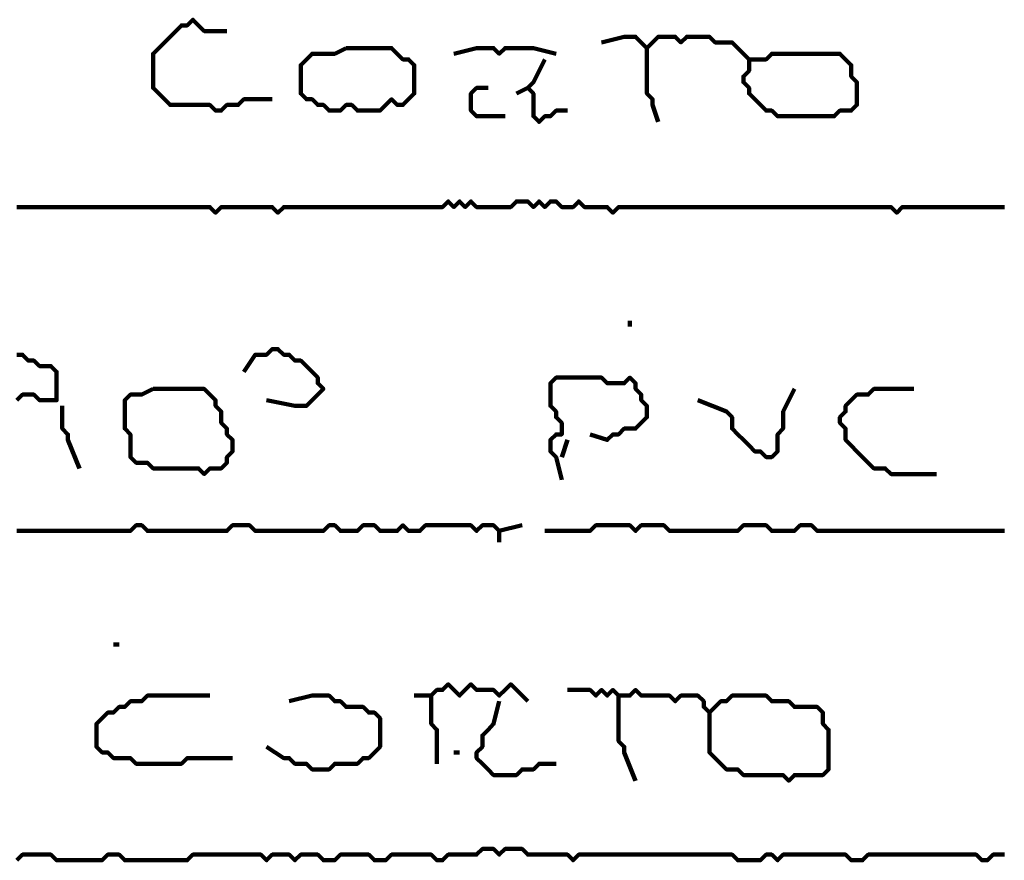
# Model space of a CAD drawing. Header units: metres. Extents: x 1959 to 4131, y 3282 to 4313.
# Tile 221 of 256: x 2407.54 to 2409.14, y 4294.56 to 4295.93. Entities that reach past the tile are written whole.
import ezdxf

# ---------------------------------------------------------------- set-up
doc = ezdxf.new("R2010")
doc.units = ezdxf.units.M
doc.layers.add('P', color=250, linetype='Continuous', lineweight=100)

msp = doc.modelspace()

# ---------------------------------------------------------------- linework, layer by layer
at = {"layer": 'P', "color": 0, "linetype": 'Continuous'}
for points in [[(2407.9491, 4295.801), (2407.9122, 4295.801), (2407.903, 4295.801), (2407.8937, 4295.7918), (2407.8845, 4295.7918), (2407.8753, 4295.7918), (2407.866, 4295.7826), (2407.8568, 4295.7826), (2407.8476, 4295.7918), (2407.8383, 4295.7918), (2407.8291, 4295.7918), (2407.8199, 4295.7918), (2407.8107, 4295.7918), (2407.8014, 4295.7918), (2407.7922, 4295.7918), (2407.783, 4295.7918), (2407.7737, 4295.801), (2407.7645, 4295.8103), (2407.7553, 4295.8195), (2407.7553, 4295.8287), (2407.7553, 4295.838), (2407.7553, 4295.8472), (2407.7553, 4295.8564), (2407.7553, 4295.8657), (2407.7553, 4295.8749), (2407.7645, 4295.8841), (2407.7737, 4295.8934), (2407.783, 4295.9026), (2407.7922, 4295.9118), (2407.8014, 4295.921), (2407.8107, 4295.921), (2407.8199, 4295.9303), (2407.8291, 4295.921), (2407.8383, 4295.9118), (2407.8476, 4295.9118), (2407.8568, 4295.9118), (2407.8753, 4295.9118)], [(2408.4845, 4295.8934), (2408.5214, 4295.9026), (2408.5307, 4295.9026), (2408.5399, 4295.9026), (2408.5491, 4295.8934), (2408.5583, 4295.8841), (2408.5676, 4295.8934), (2408.5768, 4295.9026), (2408.586, 4295.9026), (2408.5953, 4295.9026), (2408.6045, 4295.9026), (2408.6137, 4295.8934), (2408.623, 4295.9026), (2408.6322, 4295.9026), (2408.6414, 4295.9026), (2408.6507, 4295.9026), (2408.6599, 4295.9026), (2408.6691, 4295.8934), (2408.6783, 4295.8934), (2408.6876, 4295.8934), (2408.6968, 4295.8934), (2408.706, 4295.8841), (2408.7153, 4295.8749), (2408.7245, 4295.8657), (2408.7337, 4295.8657), (2408.743, 4295.8657), (2408.7522, 4295.8657), (2408.7614, 4295.8749), (2408.7707, 4295.8749), (2408.7799, 4295.8749), (2408.7891, 4295.8749), (2408.7983, 4295.8749), (2408.8076, 4295.8749), (2408.8168, 4295.8749), (2408.826, 4295.8749), (2408.8353, 4295.8749), (2408.8445, 4295.8749), (2408.8537, 4295.8749), (2408.863, 4295.8749), (2408.8722, 4295.8749), (2408.8814, 4295.8657), (2408.8907, 4295.8564), (2408.8907, 4295.8472), (2408.8907, 4295.838), (2408.8999, 4295.8287), (2408.8999, 4295.8195), (2408.8999, 4295.8103), (2408.8999, 4295.801), (2408.8999, 4295.7918), (2408.8907, 4295.7826), (2408.8814, 4295.7826), (2408.8722, 4295.7826), (2408.863, 4295.7734), (2408.8537, 4295.7734), (2408.8445, 4295.7734), (2408.8353, 4295.7734), (2408.826, 4295.7734), (2408.8168, 4295.7734), (2408.8076, 4295.7734), (2408.7983, 4295.7734), (2408.7891, 4295.7734), (2408.7799, 4295.7734), (2408.7707, 4295.7734), (2408.7614, 4295.7826), (2408.7522, 4295.7826), (2408.743, 4295.7918), (2408.7337, 4295.801), (2408.7245, 4295.8103), (2408.7245, 4295.8195), (2408.7153, 4295.8287), (2408.7153, 4295.838), (2408.7245, 4295.8472), (2408.7245, 4295.8657)], [(2408.0691, 4295.8841), (2408.0783, 4295.8841), (2408.0876, 4295.8841), (2408.0968, 4295.8841), (2408.106, 4295.8841), (2408.1153, 4295.8841), (2408.1245, 4295.8841), (2408.1337, 4295.8841), (2408.143, 4295.8841), (2408.1522, 4295.8749), (2408.1614, 4295.8657), (2408.1707, 4295.8657), (2408.1799, 4295.8564), (2408.1799, 4295.8472), (2408.1799, 4295.838), (2408.1799, 4295.8287), (2408.1799, 4295.8195), (2408.1799, 4295.8103), (2408.1707, 4295.801), (2408.1614, 4295.7918), (2408.1522, 4295.7918), (2408.143, 4295.801), (2408.1337, 4295.7918), (2408.1245, 4295.7826), (2408.1153, 4295.7826), (2408.106, 4295.7826), (2408.0968, 4295.7826), (2408.0876, 4295.7826), (2408.0783, 4295.7918), (2408.0691, 4295.7918), (2408.0599, 4295.7826), (2408.0507, 4295.7826), (2408.0414, 4295.7826), (2408.0322, 4295.7918), (2408.023, 4295.7918), (2408.0137, 4295.801), (2408.0045, 4295.801), (2407.9953, 4295.8103), (2407.9953, 4295.8195), (2407.9953, 4295.8287), (2407.9953, 4295.838), (2407.9953, 4295.8472), (2407.9953, 4295.8564), (2408.0045, 4295.8657), (2408.0137, 4295.8749), (2408.023, 4295.8749), (2408.0322, 4295.8749), (2408.0414, 4295.8749), (2408.0507, 4295.8749), (2408.0691, 4295.8841)], [(2408.2445, 4295.8749), (2408.2814, 4295.8841), (2408.2907, 4295.8841), (2408.2999, 4295.8841), (2408.3091, 4295.8841), (2408.3183, 4295.8749), (2408.3276, 4295.8841), (2408.3368, 4295.8841), (2408.346, 4295.8841), (2408.3553, 4295.8841), (2408.3645, 4295.8841), (2408.3737, 4295.8841), (2408.4107, 4295.8749)], [(2408.5583, 4295.8841), (2408.5583, 4295.8472), (2408.5583, 4295.838), (2408.5583, 4295.8287), (2408.5583, 4295.8195), (2408.5583, 4295.8103), (2408.5676, 4295.801), (2408.5676, 4295.7918), (2408.5768, 4295.7641)], [(2408.3922, 4295.8657), (2408.3737, 4295.8287), (2408.3645, 4295.8195), (2408.3737, 4295.8103), (2408.3737, 4295.801), (2408.3737, 4295.7918), (2408.3737, 4295.7826), (2408.3737, 4295.7734), (2408.383, 4295.7641), (2408.3922, 4295.7734), (2408.4014, 4295.7734), (2408.4107, 4295.7826), (2408.4291, 4295.7826)], [(2408.3276, 4295.7734), (2408.2907, 4295.7734), (2408.2814, 4295.7734), (2408.2722, 4295.7826), (2408.2722, 4295.7918), (2408.2722, 4295.801), (2408.2722, 4295.8103), (2408.2814, 4295.8195), (2408.2999, 4295.8195)], [(2408.346, 4295.8103), (2408.3645, 4295.8195)], [(2409.1399, 4295.6257), (2409.1307, 4295.6257), (2409.1214, 4295.6257), (2409.1122, 4295.6257), (2409.103, 4295.6257), (2409.0937, 4295.6257), (2409.0845, 4295.6257), (2409.0753, 4295.6257), (2409.066, 4295.6257), (2409.0568, 4295.6257), (2409.0476, 4295.6257), (2409.0383, 4295.6257), (2409.0291, 4295.6257), (2409.0199, 4295.6257), (2409.0107, 4295.6257), (2409.0014, 4295.6257), (2408.9922, 4295.6257), (2408.983, 4295.6257), (2408.9737, 4295.6257), (2408.9645, 4295.6164), (2408.9553, 4295.6257), (2408.946, 4295.6257), (2408.9368, 4295.6257), (2408.9276, 4295.6257), (2408.9183, 4295.6257), (2408.9091, 4295.6257), (2408.8999, 4295.6257), (2408.8907, 4295.6257), (2408.8814, 4295.6257), (2408.8722, 4295.6257), (2408.863, 4295.6257), (2408.8537, 4295.6257), (2408.8445, 4295.6257), (2408.8353, 4295.6257), (2408.826, 4295.6257), (2408.8168, 4295.6257), (2408.8076, 4295.6257), (2408.7983, 4295.6257), (2408.7891, 4295.6257), (2408.7799, 4295.6257), (2408.7707, 4295.6257), (2408.7614, 4295.6257), (2408.7522, 4295.6257), (2408.743, 4295.6257), (2408.7337, 4295.6257), (2408.7245, 4295.6257), (2408.7153, 4295.6257), (2408.706, 4295.6257), (2408.6968, 4295.6257), (2408.6876, 4295.6257), (2408.6783, 4295.6257), (2408.6691, 4295.6257), (2408.6599, 4295.6257), (2408.6507, 4295.6257), (2408.6414, 4295.6257), (2408.6322, 4295.6257), (2408.623, 4295.6257), (2408.6137, 4295.6257), (2408.6045, 4295.6257), (2408.5953, 4295.6257), (2408.586, 4295.6257), (2408.5768, 4295.6257), (2408.5676, 4295.6257), (2408.5583, 4295.6257), (2408.5491, 4295.6257), (2408.5399, 4295.6257), (2408.5307, 4295.6257), (2408.5214, 4295.6257), (2408.5122, 4295.6257), (2408.503, 4295.6164), (2408.4937, 4295.6257), (2408.4845, 4295.6257), (2408.4753, 4295.6257), (2408.466, 4295.6257), (2408.4568, 4295.6257), (2408.4476, 4295.6349), (2408.4383, 4295.6257), (2408.4291, 4295.6257), (2408.4199, 4295.6257), (2408.4107, 4295.6349), (2408.4014, 4295.6349), (2408.3922, 4295.6257), (2408.383, 4295.6349), (2408.3737, 4295.6257), (2408.3645, 4295.6349), (2408.3553, 4295.6349), (2408.346, 4295.6349), (2408.3368, 4295.6257), (2408.3276, 4295.6257), (2408.3183, 4295.6257), (2408.3091, 4295.6257), (2408.2999, 4295.6257), (2408.2907, 4295.6257), (2408.2814, 4295.6257), (2408.2722, 4295.6349), (2408.263, 4295.6257), (2408.2537, 4295.6349), (2408.2445, 4295.6257), (2408.2353, 4295.6349), (2408.226, 4295.6257), (2408.2168, 4295.6257), (2408.2076, 4295.6257), (2408.1983, 4295.6257), (2408.1891, 4295.6257), (2408.1799, 4295.6257), (2408.1707, 4295.6257), (2408.1614, 4295.6257), (2408.1522, 4295.6257), (2408.143, 4295.6257), (2408.1337, 4295.6257), (2408.1245, 4295.6257), (2408.1153, 4295.6257), (2408.106, 4295.6257), (2408.0968, 4295.6257), (2408.0876, 4295.6257), (2408.0783, 4295.6257), (2408.0691, 4295.6257), (2408.0599, 4295.6257), (2408.0507, 4295.6257), (2408.0414, 4295.6257), (2408.0322, 4295.6257), (2408.023, 4295.6257), (2408.0137, 4295.6257), (2408.0045, 4295.6257), (2407.9953, 4295.6257), (2407.986, 4295.6257), (2407.9768, 4295.6257), (2407.9676, 4295.6257), (2407.9583, 4295.6164), (2407.9491, 4295.6257), (2407.9399, 4295.6257), (2407.9307, 4295.6257), (2407.9214, 4295.6257), (2407.9122, 4295.6257), (2407.903, 4295.6257), (2407.8937, 4295.6257), (2407.8845, 4295.6257), (2407.8753, 4295.6257), (2407.866, 4295.6257), (2407.8568, 4295.6164), (2407.8476, 4295.6257), (2407.8383, 4295.6257), (2407.8291, 4295.6257), (2407.8199, 4295.6257), (2407.8107, 4295.6257), (2407.8014, 4295.6257), (2407.7922, 4295.6257), (2407.783, 4295.6257), (2407.7737, 4295.6257), (2407.7645, 4295.6257), (2407.7553, 4295.6257), (2407.746, 4295.6257), (2407.7368, 4295.6257), (2407.7276, 4295.6257), (2407.7183, 4295.6257), (2407.7091, 4295.6257), (2407.6999, 4295.6257), (2407.6907, 4295.6257), (2407.6814, 4295.6257), (2407.6722, 4295.6257), (2407.663, 4295.6257), (2407.6537, 4295.6257), (2407.6445, 4295.6257), (2407.6353, 4295.6257), (2407.626, 4295.6257), (2407.6168, 4295.6257), (2407.6076, 4295.6257), (2407.5983, 4295.6257), (2407.5891, 4295.6257), (2407.5799, 4295.6257), (2407.5707, 4295.6257), (2407.5614, 4295.6257), (2407.5522, 4295.6257), (2407.543, 4295.6257), (2407.5337, 4295.6257)], [(2408.5307, 4295.441), (2408.5307, 4295.4318)], [(2407.903, 4295.358), (2407.9214, 4295.3857), (2407.9307, 4295.3857), (2407.9399, 4295.3857), (2407.9491, 4295.3949), (2407.9583, 4295.3949), (2407.9676, 4295.3857), (2407.9768, 4295.3857), (2407.986, 4295.3764), (2407.9953, 4295.3764), (2408.0045, 4295.3672), (2408.0137, 4295.358), (2408.023, 4295.3487), (2408.023, 4295.3395), (2408.0322, 4295.3303), (2408.023, 4295.321), (2408.0137, 4295.3118), (2408.0045, 4295.3026), (2407.9953, 4295.3026), (2407.986, 4295.3026), (2407.9399, 4295.3118)], [(2407.5337, 4295.3857), (2407.543, 4295.3857), (2407.5522, 4295.3764), (2407.5614, 4295.3764), (2407.5707, 4295.3672), (2407.5799, 4295.3672), (2407.5891, 4295.3672), (2407.5983, 4295.358), (2407.5983, 4295.3487), (2407.5983, 4295.3395), (2407.5983, 4295.3303), (2407.5983, 4295.321), (2407.5983, 4295.3118), (2407.5891, 4295.3118), (2407.5799, 4295.3118), (2407.5707, 4295.3118), (2407.5614, 4295.321), (2407.5522, 4295.321), (2407.543, 4295.321), (2407.5337, 4295.3118)], [(2408.4199, 4295.1826), (2408.4107, 4295.2195), (2408.4014, 4295.2287), (2408.4014, 4295.238), (2408.4014, 4295.2472), (2408.4107, 4295.2564), (2408.4199, 4295.2564), (2408.4199, 4295.2657), (2408.4199, 4295.2749), (2408.4107, 4295.2841), (2408.4107, 4295.2934), (2408.4014, 4295.3026), (2408.4014, 4295.3118), (2408.4014, 4295.321), (2408.4014, 4295.3303), (2408.4014, 4295.3395), (2408.4107, 4295.3487), (2408.4199, 4295.3487), (2408.4291, 4295.3487), (2408.4383, 4295.3487), (2408.4476, 4295.3487), (2408.4568, 4295.3487), (2408.466, 4295.3487), (2408.4753, 4295.3487), (2408.4845, 4295.3487), (2408.4937, 4295.3395), (2408.503, 4295.3395), (2408.5122, 4295.3395), (2408.5214, 4295.3395), (2408.5307, 4295.3487), (2408.5399, 4295.3395), (2408.5399, 4295.3303), (2408.5491, 4295.321), (2408.5491, 4295.3118), (2408.5583, 4295.3026), (2408.5583, 4295.2934), (2408.5583, 4295.2841), (2408.5491, 4295.2749), (2408.5399, 4295.2657), (2408.5307, 4295.2657), (2408.5214, 4295.2657), (2408.5122, 4295.2564), (2408.503, 4295.2564), (2408.4937, 4295.2472), (2408.466, 4295.2564)], [(2407.7553, 4295.3303), (2407.7645, 4295.3303), (2407.7737, 4295.3303), (2407.783, 4295.3303), (2407.7922, 4295.3303), (2407.8014, 4295.3303), (2407.8107, 4295.3303), (2407.8199, 4295.3303), (2407.8291, 4295.3303), (2407.8383, 4295.3303), (2407.8476, 4295.321), (2407.8568, 4295.3118), (2407.8568, 4295.3026), (2407.866, 4295.2934), (2407.866, 4295.2841), (2407.866, 4295.2749), (2407.8753, 4295.2657), (2407.8753, 4295.2564), (2407.8845, 4295.2472), (2407.8845, 4295.238), (2407.8845, 4295.2287), (2407.8753, 4295.2195), (2407.8753, 4295.2103), (2407.866, 4295.201), (2407.8568, 4295.201), (2407.8476, 4295.201), (2407.8383, 4295.1918), (2407.8291, 4295.201), (2407.8199, 4295.201), (2407.8107, 4295.201), (2407.8014, 4295.201), (2407.7922, 4295.201), (2407.783, 4295.201), (2407.7737, 4295.201), (2407.7645, 4295.201), (2407.7553, 4295.201), (2407.746, 4295.2103), (2407.7368, 4295.2103), (2407.7276, 4295.2103), (2407.7183, 4295.2195), (2407.7183, 4295.2287), (2407.7183, 4295.238), (2407.7183, 4295.2472), (2407.7183, 4295.2564), (2407.7091, 4295.2657), (2407.7091, 4295.2749), (2407.7091, 4295.2841), (2407.7091, 4295.2934), (2407.7091, 4295.3026), (2407.7091, 4295.3118), (2407.7183, 4295.321), (2407.7276, 4295.321), (2407.7368, 4295.321), (2407.7553, 4295.3303)], [(2408.7983, 4295.3303), (2408.7799, 4295.2934), (2408.7799, 4295.2841), (2408.7799, 4295.2749), (2408.7799, 4295.2657), (2408.7707, 4295.2564), (2408.7707, 4295.2472), (2408.7707, 4295.238), (2408.7707, 4295.2287), (2408.7614, 4295.2195), (2408.7522, 4295.2195), (2408.743, 4295.2287), (2408.7337, 4295.2287), (2408.7245, 4295.238), (2408.7153, 4295.2472), (2408.706, 4295.2564), (2408.6968, 4295.2657), (2408.6968, 4295.2749), (2408.6968, 4295.2841), (2408.6876, 4295.2934), (2408.6414, 4295.3118)], [(2409.0291, 4295.1918), (2408.9922, 4295.1918), (2408.983, 4295.1918), (2408.9737, 4295.1918), (2408.9645, 4295.1918), (2408.9553, 4295.1918), (2408.946, 4295.201), (2408.9368, 4295.201), (2408.9276, 4295.201), (2408.9183, 4295.2103), (2408.9091, 4295.2195), (2408.8999, 4295.2287), (2408.8907, 4295.238), (2408.8814, 4295.2472), (2408.8814, 4295.2564), (2408.8814, 4295.2657), (2408.8722, 4295.2749), (2408.8722, 4295.2841), (2408.8814, 4295.2934), (2408.8814, 4295.3026), (2408.8907, 4295.3118), (2408.8999, 4295.321), (2408.9091, 4295.321), (2408.9183, 4295.321), (2408.9276, 4295.3303), (2408.9368, 4295.3303), (2408.946, 4295.3303), (2408.9553, 4295.3303), (2408.9922, 4295.3303)], [(2407.6076, 4295.3026), (2407.6076, 4295.2657), (2407.6168, 4295.2564), (2407.6168, 4295.2472), (2407.6353, 4295.201)], [(2408.4291, 4295.2472), (2408.4199, 4295.2195)], [(2407.5337, 4295.0995), (2407.543, 4295.0995), (2407.5522, 4295.0995), (2407.5614, 4295.0995), (2407.5707, 4295.0995), (2407.5799, 4295.0995), (2407.5891, 4295.0995), (2407.5983, 4295.0995), (2407.6076, 4295.0995), (2407.6168, 4295.0995), (2407.626, 4295.0995), (2407.6353, 4295.0995), (2407.6445, 4295.0995), (2407.6537, 4295.0995), (2407.663, 4295.0995), (2407.6722, 4295.0995), (2407.6814, 4295.0995), (2407.6907, 4295.0995), (2407.6999, 4295.0995), (2407.7091, 4295.0995), (2407.7183, 4295.0995), (2407.7276, 4295.1087), (2407.7368, 4295.1087), (2407.746, 4295.0995), (2407.7553, 4295.0995), (2407.7645, 4295.0995), (2407.7737, 4295.0995), (2407.783, 4295.0995), (2407.7922, 4295.0995), (2407.8014, 4295.0995), (2407.8107, 4295.0995), (2407.8199, 4295.0995), (2407.8291, 4295.0995), (2407.8383, 4295.0995), (2407.8476, 4295.0995), (2407.8568, 4295.0995), (2407.866, 4295.0995), (2407.8753, 4295.0995), (2407.8845, 4295.1087), (2407.8937, 4295.1087), (2407.903, 4295.1087), (2407.9122, 4295.1087), (2407.9214, 4295.0995), (2407.9307, 4295.0995), (2407.9399, 4295.0995), (2407.9491, 4295.0995), (2407.9583, 4295.0995), (2407.9676, 4295.0995), (2407.9768, 4295.0995), (2407.986, 4295.0995), (2407.9953, 4295.0995), (2408.0045, 4295.0995), (2408.0137, 4295.0995), (2408.023, 4295.0995), (2408.0322, 4295.0995), (2408.0414, 4295.1087), (2408.0507, 4295.1087), (2408.0599, 4295.0995), (2408.0691, 4295.0995), (2408.0783, 4295.0995), (2408.0876, 4295.0995), (2408.0968, 4295.1087), (2408.106, 4295.1087), (2408.1153, 4295.1087), (2408.1245, 4295.0995), (2408.1337, 4295.0995), (2408.143, 4295.0995), (2408.1522, 4295.0995), (2408.1614, 4295.1087), (2408.1707, 4295.0995), (2408.1799, 4295.0995), (2408.1891, 4295.0995), (2408.1983, 4295.1087), (2408.2076, 4295.1087), (2408.2168, 4295.1087), (2408.226, 4295.1087), (2408.2353, 4295.1087), (2408.2445, 4295.1087), (2408.2537, 4295.1087), (2408.263, 4295.1087), (2408.2722, 4295.1087), (2408.2814, 4295.0995), (2408.2907, 4295.1087), (2408.2999, 4295.1087), (2408.3091, 4295.1087), (2408.3183, 4295.0995), (2408.3553, 4295.1087)], [(2408.3922, 4295.0995), (2408.4291, 4295.0995), (2408.4383, 4295.0995), (2408.4476, 4295.0995), (2408.4568, 4295.0995), (2408.466, 4295.0995), (2408.4753, 4295.1087), (2408.4845, 4295.1087), (2408.4937, 4295.1087), (2408.503, 4295.1087), (2408.5122, 4295.1087), (2408.5214, 4295.1087), (2408.5307, 4295.1087), (2408.5399, 4295.0995), (2408.5491, 4295.1087), (2408.5583, 4295.1087), (2408.5676, 4295.1087), (2408.5768, 4295.1087), (2408.586, 4295.1087), (2408.5953, 4295.0995), (2408.6045, 4295.0995), (2408.6137, 4295.0995), (2408.623, 4295.0995), (2408.6322, 4295.0995), (2408.6414, 4295.0995), (2408.6507, 4295.0995), (2408.6599, 4295.0995), (2408.6691, 4295.0995), (2408.6783, 4295.0995), (2408.6876, 4295.0995), (2408.6968, 4295.0995), (2408.706, 4295.0995), (2408.7153, 4295.1087), (2408.7245, 4295.1087), (2408.7337, 4295.1087), (2408.743, 4295.1087), (2408.7522, 4295.1087), (2408.7614, 4295.0995), (2408.7707, 4295.0995), (2408.7799, 4295.0995), (2408.7891, 4295.0995), (2408.7983, 4295.0995), (2408.8076, 4295.1087), (2408.8168, 4295.1087), (2408.826, 4295.1087), (2408.8353, 4295.0995), (2408.8445, 4295.0995), (2408.8537, 4295.0995), (2408.863, 4295.0995), (2408.8722, 4295.0995), (2408.8814, 4295.0995), (2408.8907, 4295.0995), (2408.8999, 4295.0995), (2408.9091, 4295.0995), (2408.9183, 4295.0995), (2408.9276, 4295.0995), (2408.9368, 4295.0995), (2408.946, 4295.0995), (2408.9553, 4295.0995), (2408.9645, 4295.0995), (2408.9737, 4295.0995), (2408.983, 4295.0995), (2408.9922, 4295.0995), (2409.0014, 4295.0995), (2409.0107, 4295.0995), (2409.0199, 4295.0995), (2409.0291, 4295.0995), (2409.0383, 4295.0995), (2409.0476, 4295.0995), (2409.0568, 4295.0995), (2409.066, 4295.0995), (2409.0753, 4295.0995), (2409.0845, 4295.0995), (2409.0937, 4295.0995), (2409.103, 4295.0995), (2409.1122, 4295.0995), (2409.1214, 4295.0995), (2409.1307, 4295.0995), (2409.1399, 4295.0995)], [(2408.3183, 4295.0995), (2408.3183, 4295.081)], [(2407.6907, 4294.9149), (2407.6999, 4294.9149)], [(2408.2168, 4294.721), (2408.2168, 4294.758), (2408.2168, 4294.7672), (2408.2168, 4294.7764), (2408.2076, 4294.7857), (2408.2076, 4294.7949), (2408.2076, 4294.8041), (2408.2076, 4294.8134), (2408.2076, 4294.8226), (2408.2076, 4294.8318), (2408.2168, 4294.841), (2408.226, 4294.841), (2408.2353, 4294.8503), (2408.2445, 4294.841), (2408.2537, 4294.8318), (2408.263, 4294.841), (2408.2722, 4294.8503), (2408.2814, 4294.841), (2408.2907, 4294.841), (2408.2999, 4294.841), (2408.3091, 4294.841), (2408.3183, 4294.8318), (2408.3276, 4294.841), (2408.3368, 4294.8503), (2408.3645, 4294.8226)], [(2408.4291, 4294.841), (2408.466, 4294.841), (2408.4753, 4294.8318), (2408.4845, 4294.841), (2408.4937, 4294.8318), (2408.503, 4294.841), (2408.5122, 4294.8318), (2408.5214, 4294.8318), (2408.5307, 4294.8318), (2408.5399, 4294.841), (2408.5491, 4294.8318), (2408.5583, 4294.8318), (2408.5676, 4294.8318), (2408.5768, 4294.8318), (2408.586, 4294.8318), (2408.5953, 4294.8318), (2408.6045, 4294.8226), (2408.6137, 4294.8318), (2408.623, 4294.8318), (2408.6322, 4294.8318), (2408.6414, 4294.8318), (2408.6507, 4294.8226), (2408.6507, 4294.8134), (2408.6599, 4294.8041), (2408.6691, 4294.8134), (2408.6783, 4294.8226), (2408.6876, 4294.8226), (2408.6968, 4294.8318), (2408.706, 4294.8318), (2408.7153, 4294.8318), (2408.7245, 4294.8318), (2408.7337, 4294.8318), (2408.743, 4294.8318), (2408.7522, 4294.8318), (2408.7614, 4294.8226), (2408.7707, 4294.8226), (2408.7799, 4294.8226), (2408.7891, 4294.8226), (2408.7983, 4294.8134), (2408.8076, 4294.8134), (2408.8168, 4294.8134), (2408.826, 4294.8134), (2408.8353, 4294.8134), (2408.8445, 4294.8041), (2408.8445, 4294.7949), (2408.8445, 4294.7857), (2408.8537, 4294.7764), (2408.8537, 4294.7672), (2408.8537, 4294.758), (2408.8537, 4294.7487), (2408.8537, 4294.7395), (2408.8537, 4294.7303), (2408.8537, 4294.721), (2408.8537, 4294.7118), (2408.8445, 4294.7026), (2408.8353, 4294.7026), (2408.826, 4294.7026), (2408.8168, 4294.7026), (2408.8076, 4294.7026), (2408.7983, 4294.7026), (2408.7891, 4294.6934), (2408.7799, 4294.7026), (2408.7707, 4294.7026), (2408.7614, 4294.7026), (2408.7522, 4294.7026), (2408.743, 4294.7026), (2408.7337, 4294.7026), (2408.7245, 4294.7026), (2408.7153, 4294.7026), (2408.706, 4294.7118), (2408.6968, 4294.7118), (2408.6876, 4294.7118), (2408.6783, 4294.721), (2408.6691, 4294.7303), (2408.6599, 4294.7395), (2408.6599, 4294.7487), (2408.6599, 4294.758), (2408.6599, 4294.7672), (2408.6599, 4294.7764), (2408.6599, 4294.7857), (2408.6599, 4294.8041)], [(2407.8845, 4294.7303), (2407.8476, 4294.7303), (2407.8383, 4294.7303), (2407.8291, 4294.7303), (2407.8199, 4294.7303), (2407.8107, 4294.7303), (2407.8014, 4294.721), (2407.7922, 4294.721), (2407.783, 4294.721), (2407.7737, 4294.721), (2407.7645, 4294.721), (2407.7553, 4294.721), (2407.746, 4294.721), (2407.7368, 4294.721), (2407.7276, 4294.721), (2407.7183, 4294.7303), (2407.7091, 4294.7303), (2407.6999, 4294.7303), (2407.6907, 4294.7303), (2407.6814, 4294.7395), (2407.6722, 4294.7395), (2407.663, 4294.7487), (2407.663, 4294.758), (2407.663, 4294.7672), (2407.663, 4294.7764), (2407.663, 4294.7857), (2407.6722, 4294.7949), (2407.6814, 4294.8041), (2407.6907, 4294.8041), (2407.6999, 4294.8134), (2407.7091, 4294.8134), (2407.7183, 4294.8226), (2407.7276, 4294.8226), (2407.7368, 4294.8226), (2407.746, 4294.8318), (2407.7553, 4294.8318), (2407.7645, 4294.8318), (2407.7737, 4294.8318), (2407.783, 4294.8318), (2407.7922, 4294.8318), (2407.8014, 4294.8318), (2407.8107, 4294.8318), (2407.8199, 4294.8318), (2407.8291, 4294.8318), (2407.8476, 4294.8318)], [(2407.9768, 4294.8226), (2408.0137, 4294.8318), (2408.023, 4294.8318), (2408.0322, 4294.8318), (2408.0414, 4294.8318), (2408.0507, 4294.8226), (2408.0599, 4294.8226), (2408.0691, 4294.8134), (2408.0783, 4294.8134), (2408.0876, 4294.8134), (2408.0968, 4294.8134), (2408.106, 4294.8041), (2408.1153, 4294.8041), (2408.1245, 4294.7949), (2408.1245, 4294.7857), (2408.1245, 4294.7764), (2408.1245, 4294.7672), (2408.1245, 4294.758), (2408.1245, 4294.7487), (2408.1153, 4294.7395), (2408.106, 4294.7303), (2408.0968, 4294.7303), (2408.0876, 4294.721), (2408.0783, 4294.721), (2408.0691, 4294.721), (2408.0599, 4294.721), (2408.0507, 4294.721), (2408.0414, 4294.7118), (2408.0322, 4294.7118), (2408.023, 4294.7118), (2408.0137, 4294.7118), (2408.0045, 4294.721), (2407.9953, 4294.721), (2407.986, 4294.721), (2407.9768, 4294.7303), (2407.9676, 4294.7303), (2407.9399, 4294.7487)], [(2408.1799, 4294.8318), (2408.2076, 4294.8318)], [(2408.3183, 4294.8226), (2408.3091, 4294.7857), (2408.2999, 4294.7764), (2408.2907, 4294.7672), (2408.2907, 4294.758), (2408.2907, 4294.7487), (2408.2814, 4294.7395), (2408.2814, 4294.7303), (2408.2907, 4294.721), (2408.2999, 4294.7118), (2408.3091, 4294.7026), (2408.3183, 4294.7026), (2408.3276, 4294.7026), (2408.3368, 4294.7026), (2408.346, 4294.7026), (2408.3553, 4294.7118), (2408.3645, 4294.7118), (2408.3737, 4294.7118), (2408.383, 4294.721), (2408.3922, 4294.721), (2408.4107, 4294.721)], [(2408.5122, 4294.8318), (2408.5122, 4294.7949), (2408.5122, 4294.7857), (2408.5122, 4294.7764), (2408.5122, 4294.7672), (2408.5122, 4294.758), (2408.5214, 4294.7487), (2408.5214, 4294.7395), (2408.5399, 4294.6934)], [(2408.2445, 4294.7395), (2408.2537, 4294.7395)], [(2409.1399, 4294.5734), (2409.1307, 4294.5734), (2409.1214, 4294.5734), (2409.1122, 4294.5641), (2409.103, 4294.5641), (2409.0937, 4294.5734), (2409.0845, 4294.5734), (2409.0753, 4294.5734), (2409.066, 4294.5734), (2409.0568, 4294.5734), (2409.0476, 4294.5734), (2409.0383, 4294.5734), (2409.0291, 4294.5734), (2409.0199, 4294.5734), (2409.0107, 4294.5734), (2409.0014, 4294.5734), (2408.9922, 4294.5734), (2408.983, 4294.5734), (2408.9737, 4294.5734), (2408.9645, 4294.5734), (2408.9553, 4294.5734), (2408.946, 4294.5734), (2408.9368, 4294.5734), (2408.9276, 4294.5734), (2408.9183, 4294.5734), (2408.9091, 4294.5641), (2408.8999, 4294.5641), (2408.8907, 4294.5641), (2408.8814, 4294.5734), (2408.8722, 4294.5734), (2408.863, 4294.5734), (2408.8537, 4294.5734), (2408.8445, 4294.5734), (2408.8353, 4294.5734), (2408.826, 4294.5734), (2408.8168, 4294.5734), (2408.8076, 4294.5734), (2408.7983, 4294.5734), (2408.7891, 4294.5734), (2408.7799, 4294.5734), (2408.7707, 4294.5641), (2408.7614, 4294.5734), (2408.7522, 4294.5734), (2408.743, 4294.5641), (2408.7337, 4294.5641), (2408.7245, 4294.5641), (2408.7153, 4294.5641), (2408.706, 4294.5641), (2408.6968, 4294.5734), (2408.6876, 4294.5734), (2408.6783, 4294.5734), (2408.6691, 4294.5734), (2408.6599, 4294.5734), (2408.6507, 4294.5734), (2408.6414, 4294.5734), (2408.6322, 4294.5734), (2408.623, 4294.5734), (2408.6137, 4294.5734), (2408.6045, 4294.5734), (2408.5953, 4294.5734), (2408.586, 4294.5734), (2408.5768, 4294.5734), (2408.5676, 4294.5734), (2408.5583, 4294.5734), (2408.5491, 4294.5734), (2408.5399, 4294.5734), (2408.5307, 4294.5734), (2408.5214, 4294.5734), (2408.5122, 4294.5734), (2408.503, 4294.5734), (2408.4937, 4294.5734), (2408.4845, 4294.5734), (2408.4753, 4294.5734), (2408.466, 4294.5734), (2408.4568, 4294.5734), (2408.4476, 4294.5734), (2408.4383, 4294.5641), (2408.4291, 4294.5734), (2408.4199, 4294.5734), (2408.4107, 4294.5734), (2408.4014, 4294.5734), (2408.3922, 4294.5734), (2408.383, 4294.5734), (2408.3737, 4294.5734), (2408.3645, 4294.5734), (2408.3553, 4294.5826), (2408.346, 4294.5826), (2408.3368, 4294.5826), (2408.3276, 4294.5826), (2408.3183, 4294.5734), (2408.3091, 4294.5826), (2408.2999, 4294.5826), (2408.2907, 4294.5826), (2408.2814, 4294.5734), (2408.2722, 4294.5734), (2408.263, 4294.5734), (2408.2537, 4294.5734), (2408.2445, 4294.5734), (2408.2353, 4294.5734), (2408.226, 4294.5641), (2408.2168, 4294.5641), (2408.2076, 4294.5734), (2408.1983, 4294.5734), (2408.1891, 4294.5734), (2408.1799, 4294.5734), (2408.1707, 4294.5734), (2408.1614, 4294.5734), (2408.1522, 4294.5734), (2408.143, 4294.5734), (2408.1337, 4294.5641), (2408.1245, 4294.5641), (2408.1153, 4294.5641), (2408.106, 4294.5734), (2408.0968, 4294.5734), (2408.0876, 4294.5734), (2408.0783, 4294.5734), (2408.0691, 4294.5734), (2408.0599, 4294.5734), (2408.0507, 4294.5641), (2408.0414, 4294.5641), (2408.0322, 4294.5641), (2408.023, 4294.5734), (2408.0137, 4294.5734), (2408.0045, 4294.5734), (2407.9953, 4294.5734), (2407.986, 4294.5641), (2407.9768, 4294.5734), (2407.9676, 4294.5734), (2407.9583, 4294.5734), (2407.9491, 4294.5734), (2407.9399, 4294.5641), (2407.9307, 4294.5734), (2407.9214, 4294.5734), (2407.9122, 4294.5734), (2407.903, 4294.5734), (2407.8937, 4294.5734), (2407.8845, 4294.5734), (2407.8753, 4294.5734), (2407.866, 4294.5734), (2407.8568, 4294.5734), (2407.8476, 4294.5734), (2407.8383, 4294.5734), (2407.8291, 4294.5734), (2407.8199, 4294.5734), (2407.8107, 4294.5641), (2407.8014, 4294.5641), (2407.7922, 4294.5641), (2407.783, 4294.5641), (2407.7737, 4294.5641), (2407.7645, 4294.5641), (2407.7553, 4294.5641), (2407.746, 4294.5641), (2407.7368, 4294.5641), (2407.7276, 4294.5641), (2407.7183, 4294.5641), (2407.7091, 4294.5641), (2407.6999, 4294.5734), (2407.6907, 4294.5734), (2407.6814, 4294.5734), (2407.6722, 4294.5641), (2407.663, 4294.5641), (2407.6537, 4294.5641), (2407.6445, 4294.5641), (2407.6353, 4294.5641), (2407.626, 4294.5641), (2407.6168, 4294.5641), (2407.6076, 4294.5641), (2407.5983, 4294.5641), (2407.5891, 4294.5734), (2407.5799, 4294.5734), (2407.5707, 4294.5734), (2407.5614, 4294.5734), (2407.5522, 4294.5734), (2407.543, 4294.5734), (2407.5337, 4294.5641)]]:
    msp.add_lwpolyline(points, dxfattribs=at)

doc.saveas('drawing.dxf')
